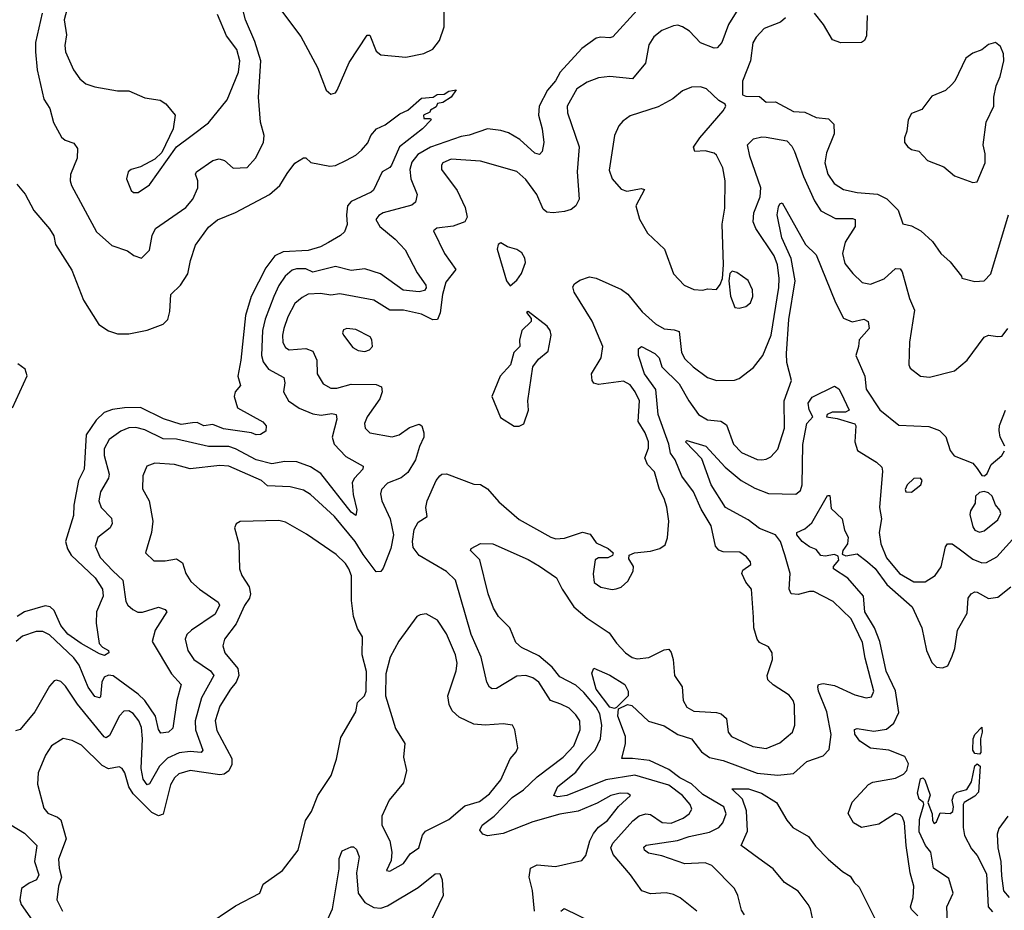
# Model space of a CAD drawing. Extents: x 1552033 to 1694788, y 811965 to 917215.
# Tile 24 of 256: x 1564193 to 1568534, y 851349 to 855276. Entities that reach past the tile are written whole.
import ezdxf

# ---------------------------------------------------------------- set-up
doc = ezdxf.new("R2010")
doc.units = 0

msp = doc.modelspace()

# ---------------------------------------------------------------- linework, layer by layer
at = {"layer": '0CON20XD'}
for points in [[(1564291.7, 855305), (1564263.4, 855175), (1564262.1, 855135), (1564270.8, 855055), (1564300, 854925), (1564325.7, 854884.3), (1564342.7, 854822.7), (1564377.9, 854757.9), (1564393.3, 854745), (1564431.1, 854731.1), (1564447.9, 854707.9), (1564446.9, 854665), (1564416.6, 854593.4), (1564415.6, 854565), (1564421.9, 854545), (1564531, 854341), (1564599.8, 854279.8), (1564667.7, 854257.7), (1564696.4, 854236.4), (1564730, 854225), (1564765, 854260), (1564777.1, 854325), (1564791.9, 854355), (1564925, 854448.1), (1564956.9, 854485), (1564978.2, 854535), (1564978.5, 854565), (1564967.5, 854595), (1564972.5, 854605), (1565045, 854655.5), (1565073, 854663), (1565095.5, 854655.5), (1565135, 854620.8), (1565195.4, 854624.6), (1565233.3, 854665), (1565267.9, 854735), (1565271.6, 854765), (1565254.8, 854824.8), (1565246.7, 854935), (1565255.7, 855095), (1565229.4, 855179.4), (1565188.5, 855275), (1565163.6, 855373.6)], [(1565317.1, 855357.1), (1565431.9, 855201.9), (1565505.5, 855065), (1565544.4, 854965), (1565565, 854948.1), (1565585, 854954.2), (1565592.9, 854965), (1565645, 855088), (1565725, 855207.5), (1565737.3, 855207.3), (1565765, 855136.7), (1565785, 855120.8), (1565895, 855111.2), (1565975, 855126.7), (1566015, 855145.5), (1566043.8, 855185), (1566065.3, 855245), (1566065.3, 855314.7)], [(1564405, 855335.6), (1564388.7, 855275), (1564399.2, 855209.2), (1564391.8, 855161.8), (1564394.4, 855135), (1564430.6, 855055), (1564458.1, 855015), (1564485, 854993.1), (1564525, 854980), (1564625, 854963.1), (1564675, 854962), (1564745, 854931.2), (1564811.7, 854921.7), (1564836.7, 854905), (1564878, 854855), (1564869.4, 854795), (1564819.5, 854690.5), (1564788.9, 854661.1), (1564725, 854626.9), (1564685, 854615.8), (1564672, 854605), (1564664, 854575), (1564685, 854523.3), (1564695, 854513.8), (1564715, 854514.2), (1564765, 854547.5), (1564884.6, 854715.4), (1564953.6, 854766.4), (1565025, 854820.8), (1565107.4, 854922.6), (1565157.3, 855045), (1565164.1, 855094.1), (1565150.8, 855145), (1565104.4, 855205), (1565065, 855298.6)], [(1566915, 855317.9), (1566808.9, 855201.1), (1566794.4, 855195.6), (1566755, 855199.6), (1566735, 855195.4), (1566671, 855149), (1566575.8, 855044.2), (1566555, 855006.1), (1566519.5, 854965), (1566484, 854895), (1566480.3, 854855), (1566496.5, 854795), (1566503.5, 854735), (1566497.1, 854695), (1566485, 854682), (1566465, 854687.5), (1566398, 854748), (1566348, 854778), (1566315, 854787.3), (1566255, 854795.5), (1566175, 854766.7), (1566139.1, 854760.9), (1566005, 854714.2), (1565948.1, 854681.9), (1565921.6, 854648.4), (1565913, 854615), (1565917.6, 854575), (1565945.2, 854505.2), (1565938, 854472), (1565922, 854458), (1565795.9, 854424.1), (1565776.6, 854413.4), (1565763.3, 854395), (1565781.5, 854365), (1565848.9, 854308.9), (1565891.9, 854261.9), (1565945, 854159.4), (1565983.5, 854105), (1565985.6, 854094.4), (1565978.5, 854081.5), (1565955, 854076.4), (1565883.6, 854083.6), (1565783.3, 854155), (1565715, 854178.1), (1565655, 854170.3), (1565585, 854187.4), (1565485, 854163.3), (1565455, 854177.3), (1565413, 854177), (1565395, 854171.9), (1565364, 854146), (1565335.2, 854104.8), (1565313.4, 854055), (1565276, 853955), (1565263.7, 853905), (1565258.7, 853795), (1565266.9, 853766.9), (1565290.4, 853735), (1565358.3, 853698.3), (1565361.8, 853675), (1565356.4, 853635), (1565378.6, 853595), (1565425, 853563.6), (1565485, 853538.7), (1565523, 853533), (1565569.5, 853539.5), (1565588.6, 853535), (1565592, 853515), (1565571.3, 853435), (1565580, 853405), (1565630.7, 853350.8), (1565707.4, 853307.4), (1565705.5, 853295), (1565669.1, 853255), (1565659.6, 853235), (1565662.9, 853182.9), (1565679.7, 853115), (1565675, 853090.6), (1565655, 853104.6), (1565520.8, 853275), (1565475, 853305.2), (1565415, 853326.5), (1565362.2, 853327.7), (1565305, 853317.5), (1565235, 853335.6), (1565145, 853383.7), (1565115, 853393.8), (1565025, 853394.2), (1564885, 853426.5), (1564825, 853428.4), (1564745, 853467.5), (1564705, 853478.4), (1564673.9, 853476.1), (1564638.3, 853461.7), (1564587.5, 853425), (1564566.2, 853383.8), (1564565.3, 853355), (1564588, 853272), (1564584.1, 853255), (1564550, 853195), (1564542.2, 853155), (1564552.5, 853125), (1564598.2, 853078.2), (1564601.5, 853055), (1564591.5, 853035), (1564537.8, 852992.3), (1564525.4, 852955.4), (1564548.4, 852905), (1564604.7, 852845), (1564647.8, 852805), (1564661.4, 852711.4), (1564669.5, 852695), (1564691.9, 852675), (1564714.1, 852664.1), (1564735, 852664), (1564805, 852685.5), (1564834, 852675), (1564841.4, 852665), (1564790.7, 852585), (1564777.3, 852535), (1564862.3, 852392.3), (1564905.3, 852345.3), (1564885.9, 852275), (1564868.2, 852151.8), (1564848.8, 852135), (1564815, 852130.6), (1564805, 852146.2), (1564791.3, 852205), (1564744.4, 852274.4), (1564715, 852302.5), (1564605, 852382.9), (1564584, 852386), (1564565, 852377.5), (1564554.8, 852355), (1564549.3, 852290.8), (1564544.5, 852285.5), (1564525, 852292.4), (1564495, 852332.9), (1564455, 852430.8)], [(1567367.3, 855332.7), (1567318.2, 855255), (1567288.7, 855175), (1567267.6, 855152.4), (1567255, 855150), (1567195, 855174.6), (1567145.6, 855225), (1567115.8, 855245), (1567095, 855252.1), (1567075, 855249.6), (1567025, 855228.5), (1566988.9, 855201.1), (1566967.1, 855165), (1566952.2, 855085), (1566895, 855015.8), (1566794.6, 855025.4), (1566745, 855020.4), (1566695, 855000.9), (1566649.3, 854970.7), (1566606.8, 854895), (1566608.8, 854865), (1566660, 854715), (1566650.3, 854605), (1566659.6, 854485), (1566645.3, 854454.7), (1566625, 854439.6), (1566595, 854430), (1566545, 854424.2), (1566517.5, 854427.5), (1566501, 854441), (1566472.5, 854505), (1566425, 854571.8), (1566385, 854606.5), (1566225, 854652.8), (1566095, 854661.2), (1566059.4, 854645), (1566052.5, 854635), (1566052.5, 854615), (1566122.6, 854522.6), (1566157.5, 854447.5), (1566166.5, 854405), (1566155.2, 854384.8), (1566104.1, 854365.9), (1566032.6, 854357.4), (1566017.1, 854345), (1566066.2, 854245), (1566115.4, 854175), (1566071.6, 854118.4), (1566056.6, 854065), (1566046.6, 853983.3), (1566035, 853954.6), (1566015, 853953.1), (1565965, 853977.5), (1565885.2, 853995.2), (1565825, 853995.2), (1565755, 854039.4), (1565605, 854067.1), (1565565, 854061.9), (1565519.4, 854069.4), (1565465, 854065.4), (1565438.2, 854051.8), (1565406.4, 854025), (1565375, 853965.7), (1565357.6, 853915), (1565351.4, 853885), (1565353.3, 853853.3), (1565365, 853831.1), (1565381.2, 853821.2), (1565455, 853826.3), (1565485.6, 853815), (1565503.4, 853775), (1565504.6, 853715), (1565530.9, 853670.9), (1565565, 853650.9), (1565592, 853652), (1565655, 853669.2), (1565765, 853667.8), (1565787.8, 853657.8), (1565790.8, 853635), (1565780.4, 853605), (1565725.5, 853525), (1565713.8, 853495), (1565716.7, 853475), (1565737.5, 853455), (1565835, 853436.5), (1565866, 853445), (1565911.7, 853478.3), (1565955, 853493.3), (1565965.4, 853485.4), (1565975.4, 853455), (1565975.3, 853435), (1565956, 853394), (1565938.7, 853335), (1565905, 853279.2), (1565875, 853256.5), (1565815, 853232.5), (1565788.5, 853205), (1565784.6, 853185), (1565789.6, 853155), (1565826.4, 853075), (1565841.3, 853005), (1565830, 852945), (1565795, 852858.1), (1565785, 852843.8), (1565765, 852842.3), (1565707.4, 852917.4), (1565671.9, 852975), (1565580.5, 853085), (1565475, 853182.7), (1565445, 853201.6), (1565385, 853215.9), (1565285, 853220.9), (1565259.4, 853245), (1565115, 853308.1), (1565075, 853310.8), (1564945, 853295.4), (1564875, 853314.6), (1564789.3, 853320.7), (1564753.2, 853306.8), (1564736.5, 853265), (1564735, 853207.5), (1564763.3, 853155), (1564779.5, 853065), (1564774.3, 853015.7), (1564747.5, 852925), (1564785, 852890.8), (1564835, 852890.5), (1564885, 852899.2), (1564910.7, 852880.7)], [(1567930, 855295), (1567927.3, 855205), (1567917.9, 855185), (1567905, 855176.2), (1567813.9, 855173.9), (1567777.3, 855187.3), (1567737.1, 855255), (1567697.1, 855305)], [(1567570, 855285), (1567547.5, 855265), (1567475, 855237.1), (1567440.2, 855199.8), (1567425, 855173.8), (1567414.6, 855095.4), (1567379.2, 855005), (1567380, 854945), (1567395, 854938.8), (1567455, 854938), (1567485, 854912.5), (1567525, 854913.8), (1567605, 854871.1), (1567655, 854868.9), (1567705, 854845.4), (1567759.6, 854839.6), (1567782.9, 854815), (1567783.6, 854773.6), (1567750.7, 854689.3), (1567742.5, 854645), (1567756, 854595), (1567784.4, 854554.4), (1567825, 854527.3), (1567885, 854514.1), (1567975, 854506.7), (1568015.7, 854485.7), (1568065.8, 854435.8), (1568086.1, 854376.1), (1568125, 854367.8), (1568165.9, 854345.9), (1568217.6, 854297.6), (1568254, 854245), (1568295, 854208.8), (1568346.2, 854145), (1568347, 854137), (1568405, 854121.2), (1568445.8, 854125), (1568475.5, 854155), (1568552.4, 854415)], [(1568395, 854558), (1568415, 854561.2), (1568450, 854645), (1568450, 854685), (1568441.4, 854725), (1568454.3, 854825), (1568487.5, 854895), (1568487.5, 854935), (1568498, 854985), (1568515.7, 855025), (1568532.5, 855095), (1568530, 855125), (1568517.7, 855157.7), (1568496.1, 855176.1), (1568463.9, 855166.1), (1568435, 855143.3), (1568395, 855128), (1568365, 855106), (1568316.2, 855005), (1568301.7, 854988.3), (1568275, 854963.8), (1568215, 854938.8), (1568170.5, 854879.5), (1568125, 854862), (1568110.6, 854835), (1568104.2, 854785), (1568093.8, 854755), (1568093.8, 854735), (1568108.8, 854715), (1568125, 854704), (1568156.9, 854696.9), (1568195, 854656), (1568267, 854627), (1568315, 854588), (1568395, 854558)], [(1565372.7, 854597.3), (1565406.9, 854643.1), (1565445, 854667.5), (1565455, 854667.5), (1565476.1, 854646.1), (1565560.3, 854630.3), (1565585, 854633.1), (1565633.6, 854656.4), (1565675, 854678.6), (1565699.8, 854700.2), (1565727.5, 854732.5), (1565741.9, 854765), (1565766, 854795), (1565805, 854812.9), (1565868.9, 854861.1), (1565905, 854877.1), (1565965, 854930), (1566015.6, 854934.4), (1566034.3, 854945.7), (1566065, 854948), (1566085, 854961.4), (1566117.5, 854967.5), (1566095.6, 854934.4), (1566059.4, 854910.6), (1566035, 854906), (1566028.6, 854891.4), (1566005, 854876.7), (1566001.7, 854868.3), (1565973.3, 854855), (1565975, 854840), (1566005, 854840), (1566007.5, 854835), (1565968.8, 854795), (1565867.1, 854715), (1565832.5, 854635), (1565825, 854624.2), (1565791.4, 854605), (1565752.5, 854525), (1565742.5, 854515), (1565655.2, 854474.8), (1565638.8, 854455), (1565633.7, 854416.3), (1565636.9, 854373.1), (1565625, 854341.2), (1565608, 854325), (1565555, 854294.4), (1565518.8, 854275), (1565465, 854258), (1565355, 854252.5), (1565317.3, 854235), (1565277.8, 854182.3), (1565213.8, 854055), (1565188.3, 853971.7), (1565168.8, 853775), (1565154.4, 853705), (1565166.4, 853663.6), (1565143.1, 853635), (1565138.2, 853615), (1565152.9, 853565), (1565265, 853503.5), (1565280, 853485), (1565278.8, 853461.2), (1565255, 853446.8), (1565236.2, 853446.2), (1565214.6, 853454.6), (1565091.8, 853471.8), (1565045, 853491.4), (1565005, 853485.8), (1564975, 853499.8), (1564955, 853499.1), (1564905, 853491.1), (1564826.6, 853516.6), (1564725, 853565.9), (1564655, 853564.8), (1564602.5, 853557.5), (1564565, 853544.1), (1564530.3, 853509.7), (1564485.7, 853445), (1564478, 853295), (1564452, 853245), (1564431.6, 853135), (1564429.6, 853090.4), (1564394.8, 852975), (1564403.6, 852943.6), (1564420.7, 852915), (1564525.3, 852815), (1564557.8, 852765), (1564560.8, 852735), (1564531.8, 852665), (1564530, 852615), (1564544.2, 852525), (1564558.9, 852508.9), (1564584, 852495), (1564585.8, 852485), (1564566.8, 852473.2), (1564545, 852480.6), (1564463.8, 852525), (1564405, 852566.2), (1564375, 852604.6), (1564345, 852671.2), (1564327, 852687), (1564305, 852691.8), (1564215, 852665.2), (1564182.4, 852645)], [(1567205, 854083.8), (1567225, 854088.8), (1567265, 854086.7), (1567281.9, 854108.1), (1567291.4, 854135), (1567296.2, 854195), (1567290, 854375), (1567301.8, 854445), (1567302.8, 854565), (1567292.9, 854622.9), (1567265, 854679.2), (1567255, 854687.5), (1567215, 854698), (1567170, 854695), (1567163.8, 854713.8), (1567191.9, 854755), (1567294, 854875), (1567306.2, 854895), (1567303.6, 854903.6), (1567275, 854920), (1567221.3, 854971.3), (1567195, 854980.8), (1567155, 854978), (1567115, 854962.5), (1567072.4, 854927.6), (1567008.1, 854891.9), (1566885, 854852.9), (1566852, 854828), (1566835, 854808.8), (1566815.7, 854765), (1566792.2, 854612.2), (1566804.7, 854574.7), (1566845, 854528.8), (1566869.5, 854519.5), (1566895, 854524), (1566932.5, 854532.5), (1566947.5, 854527.5), (1566910, 854455), (1566925.9, 854395.9), (1566961.2, 854335), (1567036.2, 854265), (1567075.9, 854155.9), (1567122.5, 854105), (1567165, 854086.2), (1567205, 854083.8)], [(1566462.4, 851345), (1566454, 851436), (1566439.1, 851495), (1566445.3, 851534.7), (1566475, 851550), (1566555, 851541.8), (1566671.7, 851568.3), (1566689.8, 851590.2), (1566707.1, 851655), (1566722.3, 851687.7), (1566744.8, 851715.2), (1566784.5, 851745), (1566833.8, 851806.2), (1566885.7, 851855), (1566874.4, 851864.4), (1566840, 851865), (1566800, 851855), (1566739, 851821), (1566655, 851786.5), (1566575, 851772.7), (1566455, 851738.6), (1566325, 851688.4), (1566255, 851677.3), (1566235, 851684.4), (1566222.4, 851702.4), (1566232.2, 851725), (1566285, 851764), (1566365, 851846.3), (1566415, 851880.5), (1566475, 851937.6), (1566589.6, 852025), (1566636.4, 852075), (1566664.7, 852145), (1566662.2, 852185), (1566645, 852211.8), (1566615, 852241.2), (1566578.7, 852258.7), (1566533.3, 852275), (1566481.8, 852355), (1566455, 852373.8), (1566425, 852384.6), (1566385, 852381.5), (1566295, 852327.3), (1566275.6, 852325.6), (1566265, 852332.5), (1566252.7, 852355), (1566228.1, 852465), (1566184.3, 852565), (1566114.7, 852805), (1566075, 852842.5), (1565955, 852913.8), (1565928.6, 852948.6), (1565924.7, 852975), (1565931.6, 853028.4), (1565949.8, 853060.2), (1565989.4, 853085), (1565984.1, 853125), (1565989.7, 853155), (1566029.6, 853245), (1566045, 853264.4), (1566055, 853272.2), (1566075, 853273.1), (1566195, 853228.1), (1566225, 853226.4), (1566255, 853207.8), (1566305, 853149.6), (1566395, 853072.1), (1566534.2, 852994.2), (1566557.6, 852987.6), (1566595, 852989.4), (1566675, 853016.4), (1566708.3, 853008.3), (1566735, 852970), (1566787.5, 852945), (1566810, 852925), (1566806.4, 852913.6), (1566786.4, 852903.6), (1566745, 852903.8), (1566730, 852895), (1566722.1, 852832.1), (1566726.2, 852795), (1566755, 852774.3), (1566805, 852764.3), (1566823.6, 852766.4), (1566845, 852773.3), (1566875, 852800), (1566897.5, 852845), (1566900, 852865), (1566878.3, 852898.3), (1566880, 852915), (1566904.4, 852925.6), (1566975, 852933.3), (1567015.5, 852944.5), (1567039.1, 852960.9), (1567049.1, 852990.9), (1567054.5, 853065), (1567046.4, 853126.4), (1567034.6, 853165), (1567013.3, 853205), (1566992, 853282), (1566961.1, 853315), (1566950, 853345), (1566965, 853386.7), (1566965.3, 853415), (1566950.4, 853455), (1566920, 853505), (1566925.3, 853595), (1566907.3, 853635), (1566885, 853666.2), (1566855, 853682.3), (1566745, 853667.1), (1566725, 853672.9), (1566717.5, 853685), (1566714.5, 853715), (1566756.9, 853785), (1566764, 853835), (1566717.1, 853947.1), (1566637.3, 854075), (1566631.9, 854098.1), (1566639.1, 854110.9), (1566662.2, 854127.8), (1566705, 854141.8), (1566735, 854136.2), (1566847, 854087), (1566875, 854066.5), (1566937.7, 853987.7), (1566996.2, 853935), (1567035, 853913.4), (1567079.3, 853909.3), (1567100.6, 853900.6), (1567111.2, 853808.8), (1567125, 853781.5), (1567161.8, 853745), (1567225, 853698.1), (1567265, 853685.6), (1567345, 853687.1), (1567365, 853694.5), (1567428.1, 853741.9), (1567469.5, 853795), (1567505.7, 853885), (1567540, 854095), (1567541, 854135), (1567534, 854195), (1567520, 854235), (1567438.4, 854355), (1567426.9, 854385), (1567430.5, 854425), (1567457.2, 854495), (1567461.2, 854535), (1567412.6, 854675), (1567402.5, 854725), (1567428.9, 854751.1), (1567465, 854759.6), (1567485, 854757.7), (1567575, 854741.8), (1567598.1, 854718.1), (1567609.2, 854695), (1567648.4, 854585), (1567697.7, 854477.7), (1567725, 854433.8), (1567789.6, 854399.6), (1567865, 854400), (1567877.1, 854395), (1567876.8, 854365), (1567832.5, 854295), (1567820.6, 854245), (1567831.7, 854201.7), (1567866.6, 854156.6), (1567908.1, 854118.1), (1567945, 854110), (1568005, 854133.3), (1568055, 854178.5), (1568075, 854177.1), (1568083.9, 854163.9), (1568116.6, 854046.6), (1568137.8, 853995), (1568116.7, 853855), (1568113.8, 853755), (1568119.2, 853739.2), (1568164.6, 853704.6), (1568205, 853700), (1568315, 853727.9), (1568370, 853775), (1568445, 853876.5), (1568465, 853885.8), (1568505, 853878.8), (1568525, 853881.2), (1568550, 853915)], [(1564180.3, 854550.3), (1564216.6, 854506.6), (1564255.7, 854435), (1564324.7, 854354.7), (1564343, 854323), (1564350.6, 854285), (1564422.4, 854172.4), (1564475, 854040), (1564542.4, 853932.4), (1564584.4, 853904.4), (1564625, 853890.5), (1564675, 853891.4), (1564755, 853906.7), (1564825, 853933.1), (1564845.9, 853954.1), (1564855, 853990), (1564858.8, 854065), (1564901.4, 854105), (1564934.3, 854155), (1564945.7, 854215), (1564967.7, 854282.3), (1565025, 854361.5), (1565065, 854393.8), (1565144.6, 854425.4), (1565295, 854505.5), (1565339.4, 854545), (1565372.7, 854597.3)], [(1566825, 852527.5), (1566863.6, 852485), (1566894, 852464), (1566915, 852457.6), (1566966.6, 852463.4), (1567035, 852498), (1567055, 852500), (1567065.8, 852485.8), (1567073.8, 852455), (1567080.8, 852385), (1567113.6, 852335), (1567118, 852275), (1567134.3, 852244.3), (1567165, 852226.7), (1567265, 852221.8), (1567286, 852215), (1567308.9, 852195), (1567316.2, 852135), (1567331.9, 852115), (1567425, 852071.8), (1567485, 852062.5), (1567545, 852087.1), (1567600, 852135), (1567611.1, 852165), (1567608.7, 852255), (1567602.9, 852275), (1567585, 852298.5), (1567515, 852343.2), (1567492.3, 852365), (1567488.2, 852385), (1567512.2, 852455), (1567511.1, 852485), (1567495, 852511.4), (1567455, 852530.6), (1567445.3, 852545.3), (1567430, 852595), (1567427.9, 852642.1), (1567420, 852765), (1567395, 852795.8), (1567377.1, 852835), (1567381.7, 852848.3), (1567416.6, 852873.4), (1567415.6, 852885), (1567397.4, 852907.4), (1567367.9, 852927.9), (1567295, 852929.4), (1567275, 852937.1), (1567261.1, 852955), (1567242.3, 853045), (1567198.3, 853118.3), (1567163.8, 853195), (1567113.1, 853263.1), (1567083.3, 853335), (1567062, 853365), (1567055.5, 853405), (1567007.8, 853535), (1566998.5, 853645), (1566947.6, 853715), (1566921.5, 853795), (1566921.4, 853825), (1566934.6, 853835.4), (1566993.1, 853805), (1567011.8, 853785), (1567024.8, 853744.8), (1567100.9, 853670.9), (1567142.8, 853595), (1567186.4, 853535), (1567225, 853512.2), (1567285, 853506), (1567309.3, 853489.3), (1567340.9, 853405), (1567375, 853367.9), (1567445, 853336.4), (1567464.6, 853335.4), (1567485, 853338.1), (1567505, 853349.4), (1567535, 853382.9), (1567564.7, 853475), (1567563.2, 853595), (1567596.6, 853685), (1567574.9, 853764.9), (1567573.6, 853805), (1567584, 853954), (1567612.7, 854125), (1567593.9, 854223.9), (1567553.4, 854315), (1567533.2, 854415), (1567538.8, 854451.2), (1567545, 854464), (1567555, 854468.8), (1567657.7, 854285), (1567705, 854240), (1567789.9, 854029.9), (1567825, 853960.6), (1567864, 853944), (1567915, 853955.5), (1567934.3, 853945), (1567938.1, 853915), (1567894.4, 853865), (1567892, 853835), (1567879.1, 853795), (1567919.1, 853705), (1567925, 853646.9), (1567985, 853555.4), (1568068.9, 853488.9), (1568202, 853482), (1568248.8, 853465), (1568277, 853437), (1568296.1, 853376.1), (1568313.6, 853353.6), (1568395, 853321.2), (1568415, 853296.7), (1568435, 853266.7), (1568447.5, 853265), (1568458.8, 853275), (1568475.8, 853315), (1568522.9, 853355), (1568535.4, 853374.6)], [(1566355, 854103.3), (1566385, 854127.5), (1566405, 854157.5), (1566423.3, 854205), (1566420, 854225), (1566407.7, 854247.7), (1566385, 854263.3), (1566344.1, 854274.1), (1566315, 854292.5), (1566303.3, 854285), (1566298.8, 854265), (1566338.8, 854125), (1566355, 854103.3)], [(1567365, 854004.2), (1567395, 854011.1), (1567415, 854027.5), (1567425.4, 854055), (1567424.4, 854084.4), (1567405, 854126), (1567355, 854161.2), (1567335, 854167.5), (1567323.6, 854156.4), (1567320, 854125), (1567326.8, 854056.8), (1567346.7, 854006.7), (1567365, 854004.2)], [(1566395, 853483.3), (1566416.1, 853493.9), (1566435.8, 853555), (1566434, 853595), (1566456.2, 853745), (1566480.5, 853779.5), (1566522.5, 853815), (1566535.8, 853885), (1566532, 853905), (1566518.8, 853925), (1566435, 853990), (1566427.5, 853985), (1566448.3, 853958.3), (1566447.5, 853945), (1566407.5, 853905), (1566397, 853863), (1566397.5, 853835), (1566371.7, 853808.3), (1566356.7, 853755), (1566311.2, 853705), (1566274.1, 853614.1), (1566312.3, 853522.3), (1566373.8, 853483.8), (1566395, 853483.3)], [(1565715, 853812.5), (1565735, 853820.8), (1565748, 853835), (1565746.2, 853865), (1565738.3, 853878.3), (1565675, 853910), (1565635, 853914.2), (1565621.3, 853908.7), (1565616, 853895), (1565620.8, 853885), (1565661.3, 853831.3), (1565685, 853817.5), (1565715, 853812.5)], [(1564161.5, 853565), (1564226.2, 853706.2), (1564217.1, 853735), (1564185, 853758.4)], [(1567388.9, 851328.9), (1567375, 851350), (1567360, 851415), (1567345, 851446), (1567245, 851546.5), (1567215, 851558), (1567125, 851554), (1567025, 851590), (1566965, 851601.5), (1566948, 851615), (1566945, 851627.5), (1566955, 851637.1), (1567093.3, 851656.7), (1567145, 851675.2), (1567235, 851693.5), (1567275.5, 851714.5), (1567293.5, 851735), (1567307.4, 851775), (1567297.3, 851805), (1567205, 851860), (1567155, 851907.2), (1567103.2, 851933.2), (1567055, 851970.2), (1566969.7, 852009.7), (1566895, 852019.2), (1566848, 852018), (1566863.4, 852085), (1566863.6, 852115), (1566831, 852205), (1566833, 852237), (1566873.4, 852256.6), (1566892.7, 852252.7), (1566965, 852183.3), (1567035, 852162.7), (1567095, 852124.6), (1567155.8, 852105.8), (1567198.5, 852048.5), (1567235, 852023.3), (1567295, 852009.5), (1567445, 851953.8), (1567535, 851944.7), (1567605, 851953.1), (1567664.3, 852005), (1567735, 852030), (1567762, 852058), (1567770.4, 852125), (1567751.1, 852225), (1567715.4, 852315), (1567711.5, 852335), (1567715.6, 852344.4), (1567735, 852348.9), (1567785, 852340), (1567875, 852298.8), (1567925, 852285.4), (1567948.9, 852291.1), (1567959.7, 852315), (1567921.3, 852461.3), (1567909.6, 852529.6), (1567858.4, 852635), (1567780.1, 852710.1), (1567695, 852754.4), (1567675, 852755.5), (1567625, 852741.8), (1567594, 852745), (1567585.5, 852765.5), (1567590.4, 852835), (1567565.9, 852915.9), (1567547, 852975), (1567525.3, 853005), (1567455, 853033.1), (1567405, 853070.9), (1567305, 853125.6), (1567241.4, 853225), (1567200.5, 853340.5), (1567128.8, 853415), (1567135, 853420), (1567218.1, 853395), (1567303, 853303), (1567374, 853244), (1567435, 853210.8), (1567495, 853187.6), (1567615, 853184.6), (1567635, 853200), (1567642.8, 853225), (1567646.2, 853403.8), (1567662.9, 853495), (1567690.6, 853525), (1567674.2, 853555.8), (1567669.5, 853585), (1567687.5, 853612.5), (1567785, 853660), (1567805, 853648), (1567815, 853630), (1567850, 853555), (1567833.9, 853546.1), (1567775, 853546.2), (1567753.3, 853535), (1567750, 853525), (1567797.9, 853517.9), (1567875, 853493.8), (1567879.4, 853485), (1567874.5, 853415), (1567886.9, 853376.9), (1567970, 853325), (1567993.8, 853303.8), (1567997.9, 853285), (1567984.6, 853124.6), (1567993.1, 853075), (1567982.9, 853015), (1567989.3, 852965), (1568015, 852902.7), (1568071.8, 852835), (1568135, 852797.5), (1568185, 852797.9), (1568229.4, 852825), (1568255.8, 852864.2), (1568275, 852951.2), (1568284.3, 852965), (1568305, 852964.4), (1568335, 852942.3), (1568395, 852896.8), (1568435, 852881.3), (1568455, 852882.3), (1568501.7, 852908.3), (1568625, 853043.9)], [(1568536.1, 853395), (1568515.8, 853435.8), (1568511.3, 853465), (1568513.5, 853486.5), (1568539.2, 853555)], [(1568125, 853193.6), (1568166.4, 853225), (1568171.9, 853245), (1568164.5, 853254.5), (1568135, 853253.6), (1568105.5, 853225), (1568096.5, 853205), (1568100, 853195), (1568125, 853193.6)], [(1568068.7, 852221.3), (1568055, 852317.1), (1568013.4, 852403.4), (1567985.5, 852535), (1567961.2, 852595), (1567919.7, 852665), (1567913.2, 852735), (1567845, 852813.4), (1567781.1, 852855), (1567781.5, 852865), (1567805, 852892.5), (1567801.2, 852911.2), (1567785, 852917.6), (1567745, 852910.8), (1567725, 852913.8), (1567705, 852939.5), (1567675, 852951.9), (1567642.5, 852975), (1567620, 853005), (1567620, 853015), (1567655, 853030.8), (1567685, 853057.5), (1567755, 853177.5), (1567765, 853177.5), (1567771.1, 853121.1), (1567820, 853075), (1567829.2, 853025), (1567846.1, 852995), (1567843.3, 852965), (1567822.3, 852935), (1567820, 852920), (1567835, 852912.6), (1567885, 852920.9), (1567930.9, 852885), (1567965, 852856.9), (1568016.1, 852786.1), (1568127.8, 852687.8), (1568170, 852595), (1568191.5, 852495), (1568215, 852441.2), (1568235, 852420.8), (1568261.7, 852418.3), (1568285, 852426.7), (1568305, 852470), (1568316, 852504), (1568327.9, 852585), (1568370.2, 852659.8), (1568374.6, 852725), (1568387.8, 852745), (1568405, 852753.9), (1568415, 852751.6), (1568465, 852723.4), (1568505, 852729.6), (1568563.3, 852775)], [(1568425, 853016.7), (1568445, 853021.9), (1568505, 853071.1), (1568518.8, 853098.8), (1568514.2, 853114.2), (1568495, 853137.5), (1568481.4, 853175), (1568465, 853190), (1568445, 853195.8), (1568425, 853190.8), (1568407.5, 853175), (1568405.8, 853144.2), (1568385, 853111.2), (1568381.8, 853095), (1568395, 853040), (1568404.3, 853025), (1568425, 853016.7)], [(1565005, 851274.4), (1565145, 851369.4), (1565252, 851425), (1565267.1, 851465), (1565352, 851525), (1565420.8, 851615), (1565453.5, 851745), (1565479.1, 851785), (1565507.8, 851855), (1565566, 851944), (1565590.4, 852015), (1565608.3, 852111.7), (1565675.6, 852225), (1565682.9, 852265), (1565713.1, 852295), (1565720, 852315), (1565722.3, 852402.3), (1565703.3, 852475), (1565704, 852555), (1565682.1, 852592.1), (1565664.1, 852644.1), (1565655.6, 852715), (1565655.4, 852824.6), (1565644.1, 852855), (1565628.9, 852878.9), (1565588.5, 852918.5), (1565458.3, 853008.3), (1565365, 853061.2), (1565335, 853067.9), (1565165, 853063.3), (1565147, 853053), (1565140, 853035), (1565160, 852965), (1565161.9, 852855), (1565173.1, 852825), (1565204.6, 852775), (1565210.9, 852745), (1565206, 852725), (1565183.6, 852693.6), (1565147.3, 852612.7), (1565096.4, 852545), (1565088.2, 852515), (1565097.3, 852485), (1565155.2, 852415.2), (1565159.7, 852385), (1565148.2, 852355), (1565122, 852325), (1565075, 852250), (1565055.3, 852185), (1565062.5, 852142.5), (1565129, 852019), (1565128.3, 851991.7), (1565115, 851963.6), (1565095, 851950), (1565075, 851946.7), (1564945, 851965.3), (1564895, 851950.6), (1564875, 851933.6), (1564858.2, 851901.8), (1564825, 851772.5), (1564805, 851765.8), (1564775, 851780.7), (1564692.7, 851862.7), (1564674.3, 851894.3), (1564656.8, 851955), (1564645, 851974.4), (1564632.2, 851982.2), (1564585, 851973.6), (1564557.2, 851987.2), (1564465, 852076.9), (1564425, 852098.2), (1564385, 852106.5), (1564333.1, 852075), (1564307, 852033), (1564274.4, 851955), (1564271.1, 851905), (1564299.5, 851799.5), (1564317.3, 851777.3), (1564360.2, 851760.2), (1564375, 851748), (1564397.7, 851665), (1564364.5, 851575), (1564366.9, 851535), (1564377.8, 851495), (1564363.9, 851455), (1564356.4, 851395), (1564381.9, 851345)], [(1567178.6, 851345), (1567105, 851404.4), (1567075, 851419.5), (1567043.2, 851426.8), (1566975, 851421.4), (1566935.4, 851435.4), (1566886.8, 851505), (1566810, 851595), (1566798.9, 851625), (1566807.6, 851645), (1566895.7, 851744.3), (1566925, 851765.6), (1566954.2, 851774.2), (1566975, 851771.9), (1567026.1, 851736.1), (1567065, 851733.5), (1567117.9, 851755), (1567145.5, 851775), (1567156.8, 851795), (1567148.7, 851815), (1567114.7, 851855), (1567055, 851901.3), (1566905.2, 851945.2), (1566777.5, 851925), (1566605, 851854.8), (1566565, 851849.4), (1566548.6, 851855), (1566565.2, 851894.8), (1566645, 851958.6), (1566677.8, 852002.2), (1566729.7, 852055), (1566754.1, 852105), (1566760.4, 852165), (1566750.7, 852215), (1566734.7, 852245), (1566679.9, 852309.9), (1566645, 852342.5), (1566575, 852378.4), (1566540.8, 852420.8), (1566481.4, 852471.4), (1566405, 852508.5), (1566380, 852530), (1566354.1, 852594.1), (1566304.8, 852644.8), (1566281.5, 852681.5), (1566258, 852745), (1566221.4, 852895), (1566181.2, 852935), (1566183.3, 852945), (1566225, 852966.4), (1566278.8, 852965), (1566435, 852896.1), (1566485, 852866.9), (1566560, 852815), (1566584.6, 852765), (1566636.6, 852686.6), (1566695, 852636.6), (1566792.3, 852572.3), (1566825, 852527.5)], [(1564910.7, 852880.7), (1564925.6, 852835), (1564948.3, 852798.3), (1564985.6, 852765), (1565068.2, 852708.2), (1565074.5, 852695), (1565054.8, 852655.2), (1564950, 852585), (1564930.5, 852565), (1564922.1, 852545), (1564933.9, 852495), (1564960.8, 852455), (1565033.8, 852405), (1565048.4, 852385), (1564994.2, 852285.8), (1564966.9, 852185), (1564968.7, 852145), (1565000.8, 852055), (1564992.5, 852045), (1564945, 852049.8), (1564896.6, 852043.4), (1564845, 852020.7), (1564809.8, 851985), (1564765, 851906.9), (1564755, 851902.5), (1564736.9, 851926.9), (1564728.7, 851975), (1564734.5, 852105), (1564730.2, 852155), (1564718, 852185), (1564693.3, 852216.7), (1564675, 852228.7), (1564652.2, 852227.7), (1564633.7, 852206.3), (1564589.6, 852120.4), (1564575, 852110.4), (1564565, 852114.6), (1564448.4, 852258.4), (1564395, 852336.9), (1564375, 852357.5), (1564355, 852364), (1564345, 852361.2), (1564325, 852338), (1564259.5, 852225), (1564195, 852147.1), (1564175, 852140.7)], [(1565825, 851522), (1565885, 851555.6), (1565915, 851598.5), (1565952.2, 851625), (1565969.2, 851680.8), (1565982.4, 851697.6), (1566085, 851750), (1566155, 851809.3), (1566220.8, 851829.2), (1566265, 851862.5), (1566314.6, 851925), (1566355, 852017.5), (1566382.3, 852047.7), (1566388.8, 852065), (1566376.7, 852145), (1566365.7, 852165.7), (1566325, 852170.8), (1566245, 852165.5), (1566195, 852170), (1566130.8, 852200.8), (1566099.3, 852229.3), (1566086.6, 852256.6), (1566080.5, 852295), (1566117.9, 852405), (1566121.4, 852438.6), (1566114.6, 852475), (1566075, 852568.6), (1566035, 852629.2), (1565985.7, 852655.7), (1565958.1, 852651.9), (1565944, 852645), (1565864, 852536), (1565826.7, 852465), (1565807.4, 852392.6), (1565805.7, 852295), (1565850.3, 852150.3), (1565890.8, 852085), (1565885.8, 852025), (1565898.6, 851965), (1565885, 851911.2), (1565822.1, 851835), (1565790.4, 851765), (1565789.2, 851725), (1565824.5, 851655), (1565834.5, 851605.5), (1565830.9, 851569.1), (1565810, 851525), (1565825, 851522)], [(1564455, 852430.8), (1564431.8, 852461.9), (1564325, 852563.7), (1564295, 852577.9), (1564265, 852577.9), (1564205, 852557.4), (1564177.3, 852535)], [(1566815, 852239.2), (1566794.9, 852244.9), (1566734.9, 852325), (1566715.7, 852395), (1566725, 852416.2), (1566795, 852385.9), (1566861.8, 852345), (1566875.9, 852315), (1566875.5, 852294.5), (1566825, 852244), (1566815, 852239.2)], [(1568152.9, 851325), (1568125, 851352.9), (1568120.8, 851365), (1568132.9, 851405), (1568135.4, 851455), (1568118.7, 851515), (1568100.9, 851635), (1568094.2, 851735), (1568085, 851760), (1568075, 851770.3), (1568054.1, 851775.9), (1567980.5, 851729.5), (1567905, 851714.5), (1567869.2, 851735), (1567845.9, 851775.9), (1567863.4, 851826.6), (1567935, 851904.3), (1567955, 851914.4), (1568055, 851931.5), (1568089.8, 851950.2), (1568105, 851966), (1568112.2, 851995), (1568095, 852027.5), (1568025, 852054.6), (1567944.8, 852064.8), (1567897.5, 852095), (1567874.7, 852125.3), (1567874.1, 852145.9), (1567885, 852150.5), (1567958.8, 852138.8), (1568015, 852148), (1568047.6, 852175), (1568068.7, 852221.3)], [(1568425, 852038.1), (1568405, 852040.9), (1568395.4, 852055), (1568396.9, 852105), (1568404.5, 852125), (1568435, 852156.7), (1568437.1, 852135), (1568428.7, 852105), (1568430, 852045), (1568425, 852038.1)], [(1568284.7, 851265), (1568280.9, 851365), (1568308.9, 851425), (1568289.2, 851489.2), (1568222.1, 851535), (1568210.3, 851605), (1568187.3, 851635), (1568158.8, 851695), (1568160, 851750), (1568180, 851815), (1568177.5, 851825), (1568159.4, 851839.4), (1568151.2, 851865), (1568165, 851928.6), (1568175, 851933.8), (1568184.3, 851924.3), (1568207.1, 851857.1), (1568196.7, 851825), (1568216.7, 851775), (1568217.5, 851745), (1568225, 851732.5), (1568235, 851740), (1568250.8, 851779.2), (1568295, 851776.5), (1568307.8, 851785), (1568310.9, 851805), (1568304.3, 851835), (1568311.9, 851858.1), (1568325, 851869.5), (1568368.3, 851881.7), (1568389.1, 851915), (1568405, 851986.2), (1568415, 851995.5), (1568428.1, 851985), (1568419.8, 851870.2), (1568405, 851853.1), (1568357.5, 851825), (1568353.5, 851815), (1568352.5, 851715), (1568359.3, 851679.3), (1568389.7, 851619.7), (1568415, 851590.8), (1568455, 851510), (1568463.4, 851365), (1568482.2, 851342.2)], [(1567688.6, 851315), (1567680, 851355), (1567668.8, 851375), (1567625, 851433.8), (1567565, 851471.5), (1567515, 851531.4), (1567451.7, 851578.3), (1567374.3, 851635), (1567401.8, 851698.2), (1567397.2, 851787.2), (1567379.9, 851839.9), (1567333.3, 851885), (1567405.8, 851884.2), (1567463.1, 851865), (1567530, 851825), (1567575, 851747.1), (1567601.8, 851715), (1567670.4, 851675), (1567702, 851632), (1567756.9, 851575), (1567820.4, 851520.4), (1567855, 851499.6), (1567871.9, 851471.9), (1567895, 851451.9), (1567966.9, 851306.9)], [(1564092.9, 851762.9), (1564215, 851688.7), (1564268, 851635), (1564258.7, 851565), (1564277, 851505), (1564266.7, 851483.3), (1564235, 851469.4), (1564200.4, 851445), (1564193.1, 851395), (1564200.3, 851375), (1564248.7, 851305)], [(1568549.1, 851765), (1568510.4, 851709.6), (1568503.2, 851685), (1568505.3, 851625), (1568519.3, 851565), (1568521.4, 851501.4), (1568531.1, 851435), (1568555, 851405.9)], [(1565545, 851294), (1565572.3, 851355), (1565601.7, 851531.7), (1565602, 851578), (1565615, 851611.2), (1565655, 851628.8), (1565665, 851628.8), (1565677.8, 851617.8), (1565689.4, 851585), (1565678.2, 851515), (1565686.1, 851425), (1565714.3, 851384.3), (1565755, 851362.1), (1565785, 851358.6), (1565815, 851369.4), (1565950.5, 851449.5), (1566025, 851510.6), (1566045, 851512), (1566055.7, 851484.3), (1566060.5, 851415), (1566002.2, 851295)], [(1566579.4, 851345), (1566593.1, 851356.9), (1566716.8, 851296.8)]]:
    msp.add_lwpolyline(points, dxfattribs=at)

doc.saveas('drawing.dxf')
